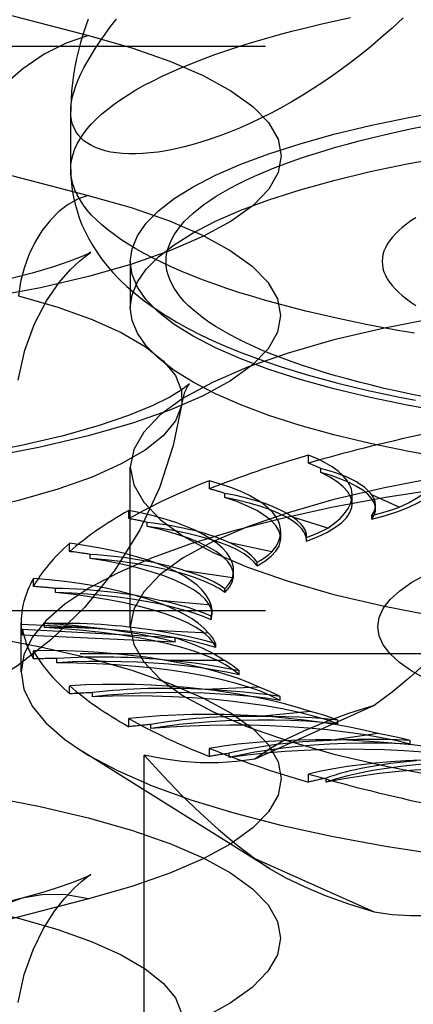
# Model space of a CAD drawing. Header units: inches. Extents: x 0 to 179, y 0 to 116.
# Tile 184 of 234: x 78.333 to 78.581, y 82.523 to 83.143. Entities that reach past the tile are written whole.
import ezdxf

# ---------------------------------------------------------------- set-up
doc = ezdxf.new("R2010")
doc.units = ezdxf.units.IN
doc.header["$LTSCALE"] = 9.842105
doc.header["$MEASUREMENT"] = 0
doc.linetypes.add('HIDDEN', pattern=[0.2, 0.1, -0.1])
doc.layers.get('0').update_dxf_attribs({"linetype": 'CONTINUOUS'})
doc.layers.add('DEFAULT_2', color=8, linetype='HIDDEN')

msp = doc.modelspace()

# ---------------------------------------------------------------- linework, layer by layer
at = {"color": 7, "linetype": 'Continuous'}
for p, q in [((78.36546, 83.04878), (78.36546, 83.08531)), ((78.40296, 82.97324), (78.40296, 82.96184))]:
    msp.add_line(p, q, dxfattribs=at)
for points in [[(78.57471, 83.14425), (78.56771, 83.13776), (78.56067, 83.13154), (78.55362, 83.12559), (78.54657, 83.11992), (78.53953, 83.11452), (78.5325, 83.10938), (78.52549, 83.1045), (78.51852, 83.09989), (78.5116, 83.09555), (78.50474, 83.09146), (78.49796, 83.08763), (78.49126, 83.08406), (78.48465, 83.08074), (78.47813, 83.07766), (78.47173, 83.07483), (78.46544, 83.07223), (78.45928, 83.06988), (78.45326, 83.06776), (78.44738, 83.06587), (78.44165, 83.0642), (78.43608, 83.06276), (78.43067, 83.06154), (78.42544, 83.06053), (78.42038, 83.05973), (78.41552, 83.05914), (78.41084, 83.05875), (78.40637, 83.05856), (78.4021, 83.05857), (78.39804, 83.05877), (78.3942, 83.05916), (78.39058, 83.05973), (78.38718, 83.06049), (78.38402, 83.06142), (78.3811, 83.06253), (78.37842, 83.06381), (78.37598, 83.06526), (78.37379, 83.06687), (78.37184, 83.06864), (78.37016, 83.07057), (78.36872, 83.07266), (78.36755, 83.07489), (78.36664, 83.07728), (78.36598, 83.07981), (78.36559, 83.08249), (78.36546, 83.08531)], [(78.37643, 83.14326), (78.3747, 83.13842), (78.37309, 83.13355), (78.37163, 83.12862), (78.37029, 83.12361), (78.3691, 83.11854), (78.36807, 83.11343), (78.36721, 83.1083), (78.36652, 83.10319), (78.366, 83.0981), (78.36566, 83.09303), (78.36548, 83.08797), (78.36546, 83.08531)], [(78.36546, 83.04878), (78.36557, 83.04441), (78.36589, 83.04004), (78.36644, 83.03569), (78.3672, 83.03134), (78.36819, 83.02698), (78.36941, 83.02263), (78.37086, 83.01831), (78.37254, 83.01401), (78.37446, 83.00972), (78.37664, 83.00544), (78.37908, 83.00116), (78.38182, 82.99688), (78.38485, 82.99259), (78.38822, 82.9883), (78.39196, 82.98396), (78.39612, 82.97958), (78.40077, 82.97514), (78.40591, 82.97067), (78.41163, 82.96614), (78.41787, 82.96164), (78.42462, 82.95719), (78.4318, 82.95286), (78.4393, 82.94871), (78.44709, 82.94474), (78.45506, 82.94098), (78.46322, 82.9374), (78.47152, 82.93402), (78.47997, 82.93079), (78.48856, 82.92773), (78.49728, 82.9248), (78.50615, 82.92201), (78.51517, 82.91933), (78.52433, 82.91677), (78.53363, 82.91431), (78.54309, 82.91196), (78.55269, 82.90971), (78.56243, 82.90755), (78.57231, 82.90548), (78.58233, 82.9035)], [(78.58175, 82.94567), (78.57141, 82.94746), (78.56126, 82.94932), (78.55129, 82.95124), (78.54153, 82.95324), (78.53197, 82.95529), (78.52262, 82.95742), (78.51349, 82.9596), (78.50458, 82.96185), (78.4959, 82.96415), (78.48746, 82.96652), (78.47926, 82.96894), (78.47131, 82.97141), (78.46361, 82.97394), (78.45617, 82.97652), (78.449, 82.97914), (78.44209, 82.98182), (78.43545, 82.98454), (78.42909, 82.98731), (78.42302, 82.99012), (78.41723, 82.99296), (78.41173, 82.99585), (78.40652, 82.99877), (78.40161, 83.00173), (78.39701, 83.00472), (78.3927, 83.00774), (78.3887, 83.01079), (78.38502, 83.01386), (78.38164, 83.01696), (78.37858, 83.02008), (78.37584, 83.02322), (78.37341, 83.02637), (78.3713, 83.02955), (78.36952, 83.03273), (78.36806, 83.03593), (78.36692, 83.03913), (78.36611, 83.04234), (78.36562, 83.04556), (78.36546, 83.04878)], [(78.7172, 82.8532), (78.68757, 82.85575), (78.65871, 82.85884), (78.63079, 82.86246), (78.60393, 82.86659), (78.57827, 82.8712), (78.55395, 82.87627), (78.5311, 82.88178), (78.50982, 82.88769), (78.49022, 82.89399), (78.47241, 82.90063), (78.45648, 82.90758), (78.44249, 82.91481), (78.43054, 82.92227), (78.42068, 82.92994), (78.41296, 82.93778), (78.40741, 82.94573), (78.40408, 82.95377), (78.40296, 82.96184)], [(78.7172, 82.88218), (78.68757, 82.88473), (78.65871, 82.88782), (78.63079, 82.89144), (78.60393, 82.89556), (78.57827, 82.90018), (78.55395, 82.90525), (78.5311, 82.91076), (78.50982, 82.91667), (78.49022, 82.92296), (78.47241, 82.9296), (78.45648, 82.93656), (78.44249, 82.94378), (78.43054, 82.95125), (78.42068, 82.95892), (78.41825, 82.96138)]]:
    msp.add_lwpolyline(points, dxfattribs=at)
at = {"layer": 'DEFAULT_2', "color": 8, "linetype": 'HIDDEN'}
for p, q in [((78.14372, 83.19329), (78.37667, 83.133)), ((80.45646, 83.12609), (76.27796, 83.12609)), ((78.14341, 83.09276), (78.37636, 83.03246)), ((78.40296, 82.99082), (78.40296, 82.97324)), ((78.51507, 82.86388), (78.51507, 82.86902)), ((78.40296, 82.76093), (78.40296, 82.86139)), ((78.52281, 82.85808), (78.52281, 82.86065)), ((78.45268, 82.84773), (78.45268, 82.85287)), ((78.46248, 82.84233), (78.46248, 82.8449)), ((78.54255, 82.83826), (78.54255, 82.84383)), ((78.57217, 82.83623), (78.55491, 82.84397)), ((78.40207, 82.82903), (78.40207, 82.83417)), ((78.55735, 82.8351), (78.55735, 82.83744)), ((78.52732, 82.82306), (78.50513, 82.82991)), ((78.55493, 82.8286), (78.55493, 82.83094)), ((78.41364, 82.8241), (78.41364, 82.82667)), ((78.49762, 82.81658), (78.49762, 82.82099)), ((78.51389, 82.81709), (78.51391, 82.8177)), ((78.51389, 82.81474), (78.51389, 82.81708)), ((78.51389, 82.81474), (78.51391, 82.81536)), ((78.51391, 82.81535), (78.51391, 82.81769)), ((78.36478, 82.80833), (78.36478, 82.81347)), ((78.49199, 82.80808), (78.46554, 82.81383)), ((78.37777, 82.80396), (78.37777, 82.80653)), ((78.46725, 82.79174), (78.43735, 82.79621)), ((78.46793, 82.79321), (78.46793, 82.7963)), ((78.48278, 82.79925), (78.48278, 82.80159)), ((78.34194, 82.78627), (78.34194, 82.79141)), ((78.35596, 82.78251), (78.35596, 82.78508)), ((78.46253, 82.78259), (78.46253, 82.78493)), ((78.45384, 82.77454), (78.4214, 82.77759)), ((80.45646, 82.77099), (76.40296, 82.77099)), ((78.45376, 82.76528), (78.45436, 82.76887)), ((78.45376, 82.76528), (78.45376, 82.76762)), ((78.45437, 82.76886), (78.45437, 82.77119)), ((78.33425, 82.73258), (78.33425, 82.76352)), ((78.38006, 82.76028), (78.33427, 82.76237)), ((78.33511, 82.75567), (78.33511, 82.75929)), ((78.43126, 82.75391), (78.33511, 82.75929)), ((78.34886, 82.76041), (78.34886, 82.76298)), ((78.43126, 82.75128), (78.33511, 82.75567)), ((78.45218, 82.75699), (78.41818, 82.75854)), ((78.43126, 82.75128), (78.43126, 82.75391)), ((78.45675, 82.74783), (78.45675, 82.75017)), ((76.40296, 82.74407), (80.45646, 82.74407)), ((78.34194, 82.74077), (78.34194, 82.74591)), ((78.35671, 82.73833), (78.35671, 82.7409)), ((78.46232, 82.73963), (78.4278, 82.73963)), ((78.47139, 82.73079), (78.47139, 82.73313)), ((78.36478, 82.71871), (78.36478, 82.72385)), ((78.48395, 82.723), (78.44995, 82.72145)), ((78.37925, 82.71693), (78.37925, 82.7195)), ((78.49725, 82.71466), (78.49725, 82.717)), ((78.55638, 82.71133), (78.48134, 82.67769)), ((78.51641, 82.70759), (78.48397, 82.70453)), ((78.40207, 82.69801), (78.40207, 82.70315)), ((78.4158, 82.69687), (78.4158, 82.69944)), ((78.53353, 82.69994), (78.53353, 82.70228)), ((78.55872, 82.69387), (78.52882, 82.6894)), ((78.57914, 82.68707), (78.57914, 82.68941)), ((78.49044, 82.60893), (78.37278, 82.68245)), ((78.41166, 82.3662), (78.41166, 82.68023)), ((78.45268, 82.6793), (78.45268, 82.68444)), ((78.46526, 82.67876), (78.46526, 82.68133)), ((78.51507, 82.66315), (78.51507, 82.6683)), ((78.52612, 82.66314), (78.52612, 82.66572)), ((78.48134, 82.61522), (78.55638, 82.58157)), ((78.48134, 82.61522), (78.49046, 82.60891)), ((78.33483, 82.59014), (78.10187, 82.52985)), ((78.37667, 82.58978), (78.14372, 82.52949))]:
    msp.add_line(p, q, dxfattribs=at)
for points in [[(78.36546, 83.04878), (78.36562, 83.052), (78.36611, 83.05521), (78.36692, 83.05842), (78.36806, 83.06163), (78.36952, 83.06482), (78.3713, 83.06801), (78.37341, 83.07118), (78.37584, 83.07434), (78.37858, 83.07748), (78.38164, 83.0806), (78.38502, 83.08369), (78.3887, 83.08677), (78.3927, 83.08982), (78.39701, 83.09284), (78.40161, 83.09582), (78.40652, 83.09878), (78.41173, 83.1017), (78.41723, 83.10459), (78.42302, 83.10744), (78.42909, 83.11025), (78.43545, 83.11301), (78.44209, 83.11574), (78.449, 83.11841), (78.45617, 83.12104), (78.46361, 83.12362), (78.47131, 83.12615), (78.47926, 83.12862), (78.48746, 83.13104), (78.4959, 83.1334), (78.50458, 83.13571), (78.51349, 83.13795), (78.52262, 83.14014), (78.53197, 83.14226), (78.54153, 83.14432)], [(78.36546, 83.08531), (78.36559, 83.08827), (78.36598, 83.09136), (78.36664, 83.09459), (78.36755, 83.09796), (78.36873, 83.10145), (78.37016, 83.10508), (78.37185, 83.10883), (78.37379, 83.11271), (78.37598, 83.11672), (78.37842, 83.12086), (78.3811, 83.12512), (78.38402, 83.1295), (78.38718, 83.134), (78.39058, 83.13863), (78.3942, 83.14339)], [(78.37667, 83.133), (78.36263, 83.12822), (78.34879, 83.12122), (78.33535, 83.11211), (78.32249, 83.101), (78.3104, 83.08805), (78.29925, 83.07346), (78.2892, 83.05742), (78.28039, 83.04017), (78.27295, 83.02195), (78.26697, 83.00301), (78.26255, 82.98363)], [(78.37667, 83.133), (78.40387, 83.12524), (78.42786, 83.11688), (78.44879, 83.10785), (78.46628, 83.09833), (78.48, 83.08842), (78.48993, 83.07822), (78.49592, 83.06781), (78.49796, 83.05729), (78.49598, 83.04677), (78.49005, 83.03636), (78.48017, 83.02615), (78.46649, 83.01623), (78.4491, 83.00672), (78.42821, 82.99768), (78.40397, 82.98923), (78.37667, 82.98143), (78.34652, 82.97436), (78.31385, 82.96809)], [(78.40296, 82.99082), (78.40408, 82.9989), (78.40741, 83.00694), (78.41296, 83.01489), (78.42068, 83.02272), (78.43054, 83.03039), (78.44249, 83.03786), (78.45648, 83.04509), (78.47241, 83.05204), (78.49022, 83.05868), (78.50982, 83.06497), (78.5311, 83.07089), (78.55395, 83.0764), (78.57827, 83.08147), (78.60393, 83.08608), (78.63079, 83.0902), (78.65871, 83.09382), (78.68757, 83.09692), (78.7172, 83.09947), (78.74746, 83.10147), (78.77819, 83.1029), (78.80917, 83.10376), (78.84046, 83.10406)], [(78.40296, 82.96184), (78.40408, 82.96992), (78.40741, 82.97796), (78.41296, 82.98591), (78.42068, 82.99375), (78.43054, 83.00142), (78.44249, 83.00888), (78.45648, 83.01611), (78.47241, 83.02306), (78.49022, 83.0297), (78.50982, 83.036), (78.5311, 83.04191), (78.55395, 83.04742), (78.57827, 83.05249), (78.60393, 83.0571), (78.63079, 83.06123), (78.65871, 83.06485), (78.68757, 83.06794), (78.7172, 83.07049), (78.74746, 83.07249), (78.77819, 83.07393), (78.80917, 83.07479), (78.84046, 83.07508)], [(78.58782, 82.90561), (78.57929, 82.90735), (78.57094, 82.90915), (78.56277, 82.911), (78.55479, 82.91291), (78.54701, 82.91487), (78.53943, 82.91689), (78.53205, 82.91895), (78.52489, 82.92107), (78.51794, 82.92323), (78.51121, 82.92544), (78.50471, 82.92769), (78.49844, 82.92998), (78.49241, 82.93232), (78.48661, 82.9347), (78.48106, 82.93712), (78.47575, 82.93957), (78.47069, 82.94206), (78.46588, 82.94458), (78.46134, 82.94713), (78.45705, 82.94972), (78.45302, 82.95233), (78.44926, 82.95497), (78.44577, 82.95763), (78.44255, 82.96032), (78.4396, 82.96302), (78.43692, 82.96575), (78.43453, 82.96849), (78.43241, 82.97125), (78.43057, 82.97402), (78.42901, 82.9768), (78.42773, 82.97959), (78.42674, 82.9824), (78.42602, 82.9852), (78.4256, 82.98801), (78.42546, 82.99082), (78.4256, 82.99363), (78.42602, 82.99644), (78.42674, 82.99925), (78.42773, 83.00205), (78.42901, 83.00484), (78.43057, 83.00762), (78.43241, 83.0104), (78.43453, 83.01315), (78.43692, 83.0159), (78.4396, 83.01862), (78.44255, 83.02133), (78.44577, 83.02401), (78.44926, 83.02668), (78.45302, 83.02931), (78.45705, 83.03193), (78.46133, 83.03451), (78.46588, 83.03706), (78.47069, 83.03959), (78.47575, 83.04207), (78.48106, 83.04453), (78.48661, 83.04694), (78.49241, 83.04932), (78.49844, 83.05166), (78.50471, 83.05396), (78.51121, 83.05621), (78.51794, 83.05842), (78.52489, 83.06058), (78.53205, 83.06269), (78.53943, 83.06476), (78.54701, 83.06677), (78.55479, 83.06873), (78.56277, 83.07064), (78.57094, 83.0725), (78.57929, 83.0743), (78.58782, 83.07604)], [(78.37636, 83.03246), (78.40353, 83.02471), (78.42751, 83.01636), (78.44841, 83.00734), (78.46587, 82.99783), (78.47958, 82.98793), (78.4895, 82.97774), (78.49548, 82.96734), (78.49752, 82.95683), (78.49554, 82.94633), (78.48962, 82.93593), (78.47975, 82.92572), (78.46609, 82.91582), (78.44872, 82.90631), (78.42785, 82.89729), (78.40364, 82.88884), (78.37636, 82.88105), (78.34624, 82.87399), (78.31361, 82.86772)], [(78.37636, 83.03246), (78.37006, 83.03021), (78.36388, 83.02678), (78.35796, 83.02222), (78.35242, 83.01664), (78.34736, 83.01014), (78.3429, 83.00287), (78.33913, 82.99497), (78.33611, 82.9866), (78.33392, 82.97794), (78.3326, 82.96915)], [(78.58262, 83.01841), (78.57953, 83.01639), (78.57667, 83.01434), (78.57405, 83.01227), (78.57167, 83.01018), (78.56954, 83.00807), (78.56765, 83.00595), (78.56601, 83.00382), (78.56462, 83.00167), (78.56348, 82.99951), (78.5626, 82.99735), (78.56196, 82.99517), (78.56158, 82.993), (78.56146, 82.99082), (78.56158, 82.98864), (78.56196, 82.98647), (78.5626, 82.9843), (78.56348, 82.98213), (78.56462, 82.97997), (78.56601, 82.97783), (78.56765, 82.97569), (78.56954, 82.97357), (78.57167, 82.97146), (78.57405, 82.96937), (78.57667, 82.9673), (78.57953, 82.96526), (78.58263, 82.96323)], [(78.37678, 82.99574), (78.37769, 82.99635), (78.37815, 82.99664), (78.37636, 82.99572), (78.37202, 82.99377), (78.36487, 82.99096), (78.35464, 82.98746), (78.34113, 82.98347), (78.32407, 82.97914)], [(78.33243, 82.91611), (78.33657, 82.93495), (78.34269, 82.9516), (78.35025, 82.96603), (78.3582, 82.97754), (78.36526, 82.9857), (78.37108, 82.99127), (78.37529, 82.99468), (78.37678, 82.99574)], [(78.41825, 82.96138), (78.41296, 82.96675), (78.40741, 82.97471), (78.40408, 82.98274), (78.40296, 82.99082)], [(78.84046, 82.97462), (78.79737, 82.97407), (78.7551, 82.97245), (78.71346, 82.96974), (78.67303, 82.966), (78.63423, 82.96125), (78.59739, 82.95554), (78.56292, 82.94892), (78.5311, 82.94146), (78.50228, 82.93322), (78.47669, 82.9243), (78.45463, 82.91476), (78.43626, 82.90472), (78.42181, 82.89426), (78.41136, 82.88348), (78.40508, 82.87249), (78.40296, 82.86139)], [(78.3326, 82.96915), (78.35724, 82.96207), (78.37888, 82.95436), (78.39729, 82.94611), (78.41227, 82.9374), (78.42364, 82.92834), (78.4313, 82.91902), (78.43515, 82.90954), (78.43538, 82.90135)], [(78.43919, 82.91238), (78.43945, 82.91278), (78.44029, 82.91392), (78.43903, 82.91276), (78.43504, 82.90979), (78.42779, 82.90543), (78.41675, 82.89998), (78.40176, 82.89386), (78.38274, 82.88742), (78.35985, 82.88096), (78.33344, 82.87479), (78.30381, 82.86908)], [(78.43538, 82.90135), (78.43732, 82.90864), (78.43919, 82.91238)], [(78.43538, 82.90135), (78.43515, 82.90001), (78.4313, 82.89053), (78.42364, 82.88121), (78.41227, 82.87214), (78.39729, 82.86344), (78.37888, 82.85519), (78.35724, 82.84748), (78.3326, 82.84039), (78.30523, 82.83402), (78.27544, 82.82841), (78.24356, 82.82365), (78.20992, 82.81977), (78.1749, 82.81683), (78.13888, 82.81485), (78.10226, 82.81385), (78.06544, 82.81385), (78.02882, 82.81485), (77.9928, 82.81683), (77.95779, 82.81977), (77.92415, 82.82365), (77.89226, 82.82841), (77.86247, 82.83402), (77.83511, 82.84039)], [(78.43538, 82.90135), (78.43002, 82.875), (78.42133, 82.84844), (78.409, 82.82194), (78.39321, 82.79665), (78.37407, 82.77306), (78.35298, 82.75266), (78.33205, 82.73642), (78.31123, 82.72327), (78.291, 82.71276), (78.27054, 82.70401), (78.24877, 82.6964), (78.22539, 82.68986), (78.19918, 82.68419), (78.17094, 82.6797), (78.14099, 82.67648), (78.1104, 82.67465), (78.08119, 82.67416), (78.05201, 82.67487), (78.02144, 82.67694), (77.99165, 82.6804), (77.96414, 82.68503), (77.93808, 82.69093)], [(78.84046, 82.87417), (78.79737, 82.87361), (78.7551, 82.87199), (78.71346, 82.86929), (78.67303, 82.86555), (78.63423, 82.86079), (78.59739, 82.85508), (78.56292, 82.84846), (78.5311, 82.841), (78.50228, 82.83276), (78.47669, 82.82384), (78.45463, 82.81431), (78.43626, 82.80426), (78.42181, 82.7938), (78.41136, 82.78302), (78.40508, 82.77203), (78.40296, 82.76093)], [(78.84046, 82.8636), (78.79865, 82.86315), (78.75714, 82.86181), (78.71619, 82.85959), (78.67609, 82.8565), (78.63712, 82.85256), (78.59953, 82.84781), (78.56359, 82.84226), (78.52954, 82.83597), (78.49761, 82.82897), (78.46803, 82.82132), (78.44099, 82.81305), (78.41668, 82.80424), (78.39526, 82.79494), (78.37689, 82.78521), (78.36168, 82.77512), (78.34974, 82.76474), (78.34116, 82.75415), (78.33598, 82.7434), (78.33425, 82.73258)], [(78.40296, 82.86139), (78.40508, 82.85029), (78.41136, 82.8393), (78.42181, 82.82852), (78.43626, 82.81806), (78.45463, 82.80801), (78.47669, 82.79848), (78.50228, 82.78956), (78.5311, 82.78132), (78.56292, 82.77386), (78.59739, 82.76724), (78.63423, 82.76153), (78.67303, 82.75677), (78.71346, 82.75303), (78.7551, 82.75033), (78.79737, 82.74871), (78.84046, 82.74815)], [(78.55735, 82.8351), (78.55724, 82.83651), (78.55642, 82.83915), (78.55481, 82.84176), (78.55241, 82.84434), (78.54925, 82.84685), (78.54535, 82.8493), (78.54072, 82.85166), (78.53539, 82.85392), (78.52943, 82.85606), (78.52281, 82.85808)], [(78.54255, 82.83826), (78.54249, 82.83936), (78.54165, 82.84262), (78.53981, 82.84585), (78.53698, 82.84903), (78.53319, 82.85214), (78.52847, 82.85516), (78.52281, 82.85808)], [(78.55493, 82.8286), (78.56352, 82.83101), (78.5713, 82.83357), (78.57828, 82.8363), (78.5844, 82.83915), (78.58962, 82.84213), (78.59392, 82.8452), (78.59725, 82.84835), (78.59961, 82.85156), (78.60096, 82.8548), (78.60133, 82.8576)], [(78.49762, 82.81658), (78.49748, 82.81829), (78.49645, 82.82155), (78.49443, 82.82477), (78.49141, 82.82795), (78.48743, 82.83104), (78.48251, 82.83405), (78.47669, 82.83695), (78.47002, 82.8397), (78.46248, 82.84233)], [(78.51391, 82.81536), (78.51367, 82.8174), (78.51266, 82.82003), (78.51086, 82.82263), (78.50828, 82.8252), (78.50494, 82.8277), (78.50086, 82.83013), (78.49606, 82.83246), (78.49057, 82.8347), (78.48442, 82.83681), (78.47767, 82.8388), (78.47036, 82.84063), (78.46248, 82.84233)], [(78.55735, 82.83744), (78.55708, 82.83964), (78.55626, 82.84181), (78.55491, 82.84397)], [(78.51389, 82.81474), (78.52074, 82.8175), (78.52667, 82.82037), (78.53172, 82.82337), (78.53584, 82.82646), (78.53899, 82.82962), (78.54115, 82.83284), (78.54232, 82.83609), (78.54255, 82.83826)], [(78.55493, 82.83095), (78.55628, 82.83311), (78.55709, 82.83528), (78.55735, 82.83744)], [(78.55493, 82.83095), (78.55957, 82.8322), (78.564, 82.83349), (78.56819, 82.83484), (78.57217, 82.83623)], [(78.55493, 82.8286), (78.5565, 82.83123), (78.55727, 82.83386), (78.55735, 82.8351)], [(78.51391, 82.8177), (78.51377, 82.81928), (78.51311, 82.82145), (78.51191, 82.82361), (78.51017, 82.82574), (78.50792, 82.82784), (78.50513, 82.82991)], [(78.46793, 82.79321), (78.46767, 82.79554), (78.46645, 82.79879), (78.46423, 82.80201), (78.46103, 82.80517), (78.45688, 82.80825), (78.45178, 82.81124), (78.44578, 82.81411), (78.43892, 82.81686), (78.43124, 82.81945), (78.42282, 82.82186), (78.41364, 82.8241)], [(78.48278, 82.79925), (78.48078, 82.80186), (78.47802, 82.8044), (78.4745, 82.80689), (78.47024, 82.80929), (78.46527, 82.81161), (78.45962, 82.81381), (78.45332, 82.8159), (78.44642, 82.81785), (78.43895, 82.81966), (78.43096, 82.82131), (78.42253, 82.82279), (78.41364, 82.8241)], [(78.51389, 82.81709), (78.51762, 82.81853), (78.52111, 82.82), (78.52434, 82.82152), (78.52732, 82.82306)], [(78.48278, 82.79925), (78.48766, 82.80227), (78.49159, 82.80537), (78.49455, 82.80855), (78.49653, 82.81177), (78.49751, 82.81503), (78.49762, 82.81658)], [(78.48277, 82.80159), (78.48118, 82.80374), (78.47907, 82.80586), (78.47644, 82.80793), (78.4733, 82.80995), (78.46967, 82.81192), (78.46554, 82.81383)], [(78.45436, 82.76887), (78.45395, 82.77181), (78.45254, 82.77506), (78.45014, 82.77826), (78.44676, 82.78141), (78.44242, 82.78448), (78.43715, 82.78745), (78.43098, 82.7903), (78.42396, 82.79301), (78.41612, 82.79557), (78.40752, 82.79796), (78.39822, 82.80017), (78.38831, 82.80216), (78.37777, 82.80396)], [(78.46253, 82.78259), (78.45881, 82.78507), (78.45439, 82.78745), (78.44925, 82.78974), (78.44344, 82.79192), (78.437, 82.79397), (78.42995, 82.79589), (78.42235, 82.79766), (78.41425, 82.79928), (78.40567, 82.80072), (78.3967, 82.80199), (78.38741, 82.80307), (78.37777, 82.80396)], [(78.48277, 82.80159), (78.48548, 82.80318), (78.48792, 82.80479), (78.49009, 82.80642), (78.49199, 82.80808)], [(78.46252, 82.78493), (78.45951, 82.78698), (78.45601, 82.78897), (78.45203, 82.79089), (78.44759, 82.79274), (78.44269, 82.79451), (78.43735, 82.79621)], [(78.46252, 82.78493), (78.46412, 82.78662), (78.46545, 82.78831), (78.46649, 82.79002), (78.46725, 82.79174)], [(78.46253, 82.78259), (78.46531, 82.78579), (78.4671, 82.78902), (78.46789, 82.79228), (78.46793, 82.79321)], [(78.58946, 82.72779), (78.58016, 82.73301), (78.57246, 82.73839), (78.56643, 82.74392), (78.5621, 82.74955), (78.55949, 82.75525), (78.55862, 82.76098), (78.5595, 82.76671), (78.5621, 82.77241), (78.56644, 82.77804), (78.57247, 82.78356), (78.58018, 82.78895), (78.58949, 82.79416)], [(78.45376, 82.76528), (78.44844, 82.76755), (78.44249, 82.7697), (78.43589, 82.77172), (78.42871, 82.77361), (78.42098, 82.77534), (78.41276, 82.77691), (78.40409, 82.77832), (78.39502, 82.77954), (78.38561, 82.78058), (78.37592, 82.78142), (78.36605, 82.78207), (78.35596, 82.78251)], [(78.45675, 82.74783), (78.45514, 82.75109), (78.45255, 82.75427), (78.44899, 82.75741), (78.44447, 82.76046), (78.43902, 82.76341), (78.43269, 82.76623), (78.42551, 82.76892), (78.41753, 82.77145), (78.40879, 82.7738), (78.39936, 82.77597), (78.38928, 82.77794), (78.37864, 82.77969), (78.36755, 82.78122), (78.35596, 82.78251)], [(78.45375, 82.76762), (78.44941, 82.7695), (78.44464, 82.7713), (78.43943, 82.77301), (78.43381, 82.77464), (78.4278, 82.77616), (78.4214, 82.77759)], [(78.45437, 82.77119), (78.45424, 82.77281), (78.45384, 82.77454)], [(78.62557, 82.77579), (78.61366, 82.76276), (78.60193, 82.75067), (78.59042, 82.73951), (78.57902, 82.72926), (78.56767, 82.71986), (78.55638, 82.71133)], [(78.45375, 82.76762), (78.4542, 82.76935), (78.45437, 82.77119)], [(78.33427, 82.76237), (78.33435, 82.76069), (78.33452, 82.75902), (78.33478, 82.75734), (78.33511, 82.75567)], [(78.45675, 82.74783), (78.44998, 82.74983), (78.44268, 82.75168), (78.43483, 82.75338), (78.42649, 82.75491), (78.41772, 82.75627), (78.40856, 82.75745), (78.39908, 82.75844), (78.38933, 82.75924), (78.37937, 82.75984), (78.36926, 82.76023), (78.3591, 82.76043), (78.34886, 82.76041)], [(78.47139, 82.73079), (78.46762, 82.73392), (78.46294, 82.73694), (78.45732, 82.73987), (78.45083, 82.74267), (78.44349, 82.74533), (78.43536, 82.74782), (78.42648, 82.75015), (78.41693, 82.75228), (78.40674, 82.75421), (78.396, 82.75592), (78.38475, 82.75741), (78.3731, 82.75865), (78.36115, 82.75966), (78.34886, 82.76041)], [(78.43126, 82.75128), (78.42373, 82.75313), (78.41578, 82.75485), (78.40739, 82.75643), (78.39862, 82.75787), (78.38951, 82.75915), (78.38006, 82.76028)], [(78.40296, 82.76093), (78.40508, 82.74983), (78.41136, 82.73884), (78.42181, 82.72806), (78.43626, 82.7176), (78.45463, 82.70756), (78.47669, 82.69802), (78.50228, 82.6891), (78.5311, 82.68086), (78.56292, 82.6734), (78.59739, 82.66678), (78.63423, 82.66107), (78.67303, 82.65632), (78.71346, 82.65258), (78.7551, 82.64987), (78.79737, 82.64825), (78.84046, 82.6477)], [(78.31386, 82.75469), (78.34652, 82.74842), (78.37667, 82.74135), (78.40397, 82.73355), (78.42821, 82.72509), (78.4491, 82.71606), (78.46649, 82.70654), (78.48017, 82.69663), (78.49005, 82.68642), (78.49598, 82.676), (78.49796, 82.66549), (78.49592, 82.65497), (78.48993, 82.64456), (78.48, 82.63435), (78.46627, 82.62445), (78.44879, 82.61493), (78.42786, 82.6059), (78.40386, 82.59754), (78.37667, 82.58978)], [(78.45674, 82.75018), (78.45119, 82.75184), (78.44529, 82.75339), (78.43901, 82.75484), (78.43239, 82.75619), (78.42545, 82.75742), (78.41818, 82.75854)], [(78.45674, 82.75018), (78.45602, 82.7519), (78.45502, 82.75361), (78.45374, 82.75531), (78.45218, 82.75699)], [(78.47139, 82.73079), (78.46338, 82.73245), (78.45496, 82.73394), (78.44609, 82.73526), (78.43685, 82.7364), (78.42729, 82.73734), (78.41749, 82.73809), (78.40748, 82.73864), (78.39735, 82.73899), (78.38713, 82.73913), (78.37691, 82.73907), (78.36678, 82.7388), (78.35671, 82.73833)], [(78.49725, 82.71466), (78.49144, 82.71757), (78.4848, 82.72034), (78.4773, 82.72297), (78.46903, 82.72544), (78.46002, 82.72772), (78.45033, 82.72982), (78.44004, 82.73171), (78.42919, 82.73338), (78.41787, 82.73482), (78.40614, 82.73602), (78.39407, 82.73698), (78.38175, 82.73769), (78.36931, 82.73813), (78.35671, 82.73833)], [(78.47138, 82.73313), (78.46481, 82.73451), (78.45795, 82.73578), (78.45079, 82.73693), (78.44336, 82.73796), (78.4357, 82.73886), (78.4278, 82.73963)], [(78.47138, 82.73313), (78.46951, 82.7348), (78.46738, 82.73643), (78.46498, 82.73805), (78.46232, 82.73963)], [(78.33425, 82.73258), (78.33598, 82.72176), (78.34116, 82.71102), (78.34974, 82.70042), (78.36168, 82.69004), (78.37278, 82.68245)], [(78.49723, 82.717), (78.49428, 82.71856), (78.49108, 82.72008), (78.48764, 82.72156), (78.48395, 82.723)], [(78.49725, 82.71466), (78.48825, 82.71594), (78.47895, 82.71703), (78.46933, 82.71793), (78.45947, 82.71863), (78.44943, 82.71913), (78.43926, 82.71943), (78.42904, 82.71952), (78.41883, 82.71941), (78.40867, 82.71909), (78.39865, 82.71857), (78.38885, 82.71785), (78.37925, 82.71693)], [(78.53353, 82.69994), (78.52586, 82.70255), (78.51746, 82.70497), (78.50832, 82.70723), (78.49851, 82.70928), (78.4881, 82.71113), (78.47716, 82.71276), (78.46575, 82.71415), (78.45395, 82.71531), (78.44183, 82.71622), (78.42947, 82.71688), (78.41695, 82.71728), (78.40435, 82.71742), (78.39179, 82.71731), (78.37925, 82.71693)], [(78.49723, 82.717), (78.48984, 82.71807), (78.48223, 82.71901), (78.47441, 82.71982), (78.4664, 82.7205), (78.45826, 82.72104), (78.44995, 82.72145)], [(78.55638, 82.71133), (78.54032, 82.70629), (78.52566, 82.70101), (78.51236, 82.69548), (78.5005, 82.68973), (78.49017, 82.68381), (78.48134, 82.67769)], [(78.53352, 82.70228), (78.52552, 82.703), (78.5174, 82.70358), (78.50915, 82.70403), (78.50081, 82.70433), (78.49242, 82.7045), (78.48397, 82.70453)], [(78.53352, 82.70228), (78.52956, 82.70368), (78.52539, 82.70503), (78.52101, 82.70633), (78.51641, 82.70759)], [(78.53353, 82.69994), (78.52381, 82.70079), (78.51393, 82.70145), (78.50385, 82.7019), (78.49366, 82.70215), (78.48344, 82.70219), (78.47323, 82.70203), (78.4631, 82.70166), (78.45312, 82.70109), (78.44333, 82.70032), (78.43381, 82.69936), (78.42465, 82.69821), (78.4158, 82.69687)], [(78.57914, 82.68707), (78.56983, 82.6893), (78.55994, 82.69131), (78.54942, 82.69311), (78.53839, 82.6947), (78.5269, 82.69605), (78.51503, 82.69716), (78.50286, 82.69803), (78.49046, 82.69864), (78.47791, 82.69899), (78.4653, 82.69908), (78.4527, 82.69891), (78.44019, 82.69848), (78.42791, 82.6978), (78.4158, 82.69687)], [(78.57913, 82.68941), (78.57429, 82.69061), (78.56928, 82.69176), (78.56409, 82.69284), (78.55872, 82.69387)], [(78.57914, 82.68707), (78.569, 82.68748), (78.55882, 82.68768), (78.54859, 82.68767), (78.5384, 82.68746), (78.5283, 82.68704), (78.51835, 82.68642), (78.50863, 82.6856), (78.49918, 82.68459), (78.49006, 82.68339), (78.48133, 82.68202), (78.47307, 82.68047), (78.46526, 82.67876)], [(78.57913, 82.68941), (78.57077, 82.68976), (78.56238, 82.68997), (78.55396, 82.69004), (78.54554, 82.68997), (78.53716, 82.68975), (78.52882, 82.6894)], [(78.37278, 82.68245), (78.37689, 82.67995), (78.39526, 82.67023), (78.41668, 82.66092), (78.44099, 82.65211), (78.46803, 82.64385), (78.49761, 82.63619), (78.52954, 82.62919), (78.56359, 82.6229), (78.59953, 82.61736), (78.63712, 82.6126), (78.67609, 82.60867), (78.71619, 82.60558), (78.75714, 82.60335), (78.79865, 82.60201), (78.84046, 82.60157)], [(78.48134, 82.67769), (78.46987, 82.67608), (78.45837, 82.67531), (78.44687, 82.67537), (78.43528, 82.67624), (78.42354, 82.67785), (78.41166, 82.68023)], [(78.41166, 82.68023), (78.42366, 82.66708), (78.43547, 82.65487), (78.44707, 82.64362), (78.45854, 82.63328), (78.46997, 82.62381), (78.48134, 82.61522)], [(78.63269, 82.67645), (78.62203, 82.67822), (78.61094, 82.67976), (78.59937, 82.68107), (78.58744, 82.68213), (78.57522, 82.68295), (78.56278, 82.68351), (78.55022, 82.68381), (78.5376, 82.68385), (78.52501, 82.68363), (78.51252, 82.68316), (78.50023, 82.68243), (78.48819, 82.68144), (78.47655, 82.68022), (78.46526, 82.67876)], [(78.63269, 82.67645), (78.62243, 82.67639), (78.61228, 82.67613), (78.60221, 82.67567), (78.59231, 82.675), (78.58264, 82.67413), (78.57327, 82.67308), (78.56424, 82.67183), (78.55561, 82.67041), (78.54743, 82.66882), (78.53976, 82.66707), (78.53266, 82.66518), (78.52612, 82.66314)], [(78.69256, 82.6684), (78.68087, 82.66966), (78.66891, 82.67068), (78.65664, 82.67144), (78.64418, 82.67196), (78.6316, 82.67221), (78.61898, 82.6722), (78.6064, 82.67194), (78.59394, 82.67141), (78.58169, 82.67063), (78.56971, 82.6696), (78.55809, 82.66833), (78.5469, 82.66682), (78.53626, 82.66509), (78.52612, 82.66314)], [(78.31361, 82.65414), (78.34625, 82.64788), (78.37636, 82.64082), (78.40364, 82.63302), (78.42785, 82.62458), (78.44872, 82.61555), (78.46609, 82.60604), (78.47975, 82.59614), (78.48962, 82.58594), (78.49554, 82.57553), (78.49752, 82.56503), (78.49548, 82.55453), (78.4895, 82.54412), (78.47958, 82.53393), (78.46587, 82.52404), (78.44841, 82.51452), (78.4275, 82.50551), (78.40353, 82.49715), (78.37636, 82.4894)], [(77.83511, 82.57751), (77.86247, 82.58388), (77.89226, 82.58948), (77.92415, 82.59425), (77.95779, 82.59813), (77.9928, 82.60107), (78.02882, 82.60305), (78.06544, 82.60405), (78.10226, 82.60405), (78.13888, 82.60305), (78.1749, 82.60107), (78.20992, 82.59813), (78.24356, 82.59425), (78.27544, 82.58948), (78.30523, 82.58388), (78.3326, 82.57751), (78.35724, 82.57042), (78.37888, 82.56271), (78.39729, 82.55446), (78.41227, 82.54575), (78.42364, 82.53669), (78.4313, 82.52737), (78.43515, 82.51789), (78.43538, 82.5097)], [(78.33243, 82.52446), (78.33625, 82.5422), (78.34174, 82.55775), (78.3483, 82.57107), (78.35523, 82.58193), (78.36177, 82.59023), (78.36755, 82.59637), (78.37223, 82.60061), (78.37565, 82.6033), (78.37757, 82.60462)], [(78.37757, 82.60462), (78.37772, 82.60472), (78.37819, 82.60502), (78.37685, 82.60432), (78.37345, 82.60274), (78.36774, 82.60039), (78.35951, 82.59742), (78.3486, 82.59396), (78.33483, 82.59014)], [(78.49046, 82.60891), (78.5005, 82.60317), (78.51236, 82.59742), (78.52566, 82.59189), (78.54032, 82.58661), (78.55638, 82.58157)], [(78.37667, 82.58978), (78.36263, 82.59227), (78.34879, 82.59243), (78.33483, 82.59014)], [(78.33483, 82.59014), (78.32249, 82.58582), (78.3104, 82.57914), (78.29925, 82.57031), (78.2892, 82.55948), (78.28039, 82.54679), (78.27295, 82.53242), (78.26697, 82.51657), (78.26255, 82.49948)], [(78.55638, 82.58157), (78.56777, 82.57998), (78.57919, 82.5792), (78.59061, 82.57925), (78.60212, 82.58009), (78.61378, 82.58167), (78.62557, 82.58401)]]:
    msp.add_lwpolyline(points, dxfattribs=at)
for centre, major_axis, ratio, start_param, end_param in [((78.84046, 82.76866), (0.50614, 0.02795), 0.287262, 2.078532, 2.253065), ((78.44295, 82.85606), (0.15837, 0.00875), 0.287262, -0.632408, 0.407443), ((78.84046, 82.76866), (0.50615, 0.02486), 0.295767, 2.254403, 2.428936), ((78.38416, 82.83673), (0.15837, 0.00778), 0.295767, -0.456538, 0.583313), ((78.38416, 82.83157), (0.15837, 0.00875), 0.287262, 0.488697, 0.581976), ((78.42603, 82.83017), (0.13131, 0.00725), 0.287262, 0.17733, 0.726377), ((78.84046, 82.76866), (0.50616, 0.02096), 0.303155, 2.430908, 2.605441), ((78.33924, 82.81505), (0.15838, 0.00656), 0.303155, -0.280032, 0.759819), ((78.33924, 82.80989), (0.15837, 0.00778), 0.295767, 0.664568, 0.757846), ((78.38259, 82.81042), (0.13131, 0.00645), 0.295767, 0.353201, 0.902248), ((78.84046, 82.76866), (0.50618, 0.01637), 0.309183, 2.607995, 2.782528), ((78.30954, 82.79168), (0.15838, 0.00512), 0.309183, -0.102945, 0.936906), ((78.30954, 82.78652), (0.15838, 0.00656), 0.303155, 0.841073, 0.934352), ((78.35306, 82.78902), (0.13132, 0.00544), 0.303155, 0.529706, 1.078753), ((78.84046, 82.76866), (0.50619, 0.01123), 0.313645, 2.785567, 2.9601), ((78.29598, 82.76733), (0.15838, 0.00351), 0.313645, 0.074627, 1.114478), ((78.29598, 82.76216), (0.15838, 0.00512), 0.309183, 1.01816, 1.111439), ((78.33834, 82.76661), (0.13132, 0.00425), 0.309183, 0.706793, 1.25584), ((78.84046, 82.76866), (0.5062, 0.00571), 0.316387, 9.246674, 9.428371), ((78.29896, 82.74274), (0.15839, 0.00179), 0.316387, 0.252548, 1.292399), ((78.29896, 82.73757), (0.15838, 0.00351), 0.313645, 1.195732, 1.289011), ((78.33888, 82.74388), (0.13132, 0.00291), 0.313645, 0.884365, 1.433412), ((78.84046, 82.76866), (0.5062, 0), 0.317312, -3.083241, -2.96706), ((78.35465, 82.72153), (0.13133, 0.00148), 0.316387, 1.062287, 1.611334), ((78.31839, 82.71349), (0.15839, 0.00179), 0.316387, 1.167318, 1.373654), ((78.31839, 82.71865), (0.15839, 0), 0.317312, 0.430652, 0.777569), ((78.35369, 82.69581), (0.15839, -0.00179), 0.316387, 0.608756, 1.648607), ((78.84046, 82.76866), (0.5062, -0.00571), 0.316387, -2.963489, -2.788956), ((78.35369, 82.69065), (0.15839, 0), 0.317312, 1.551758, 1.645036), ((78.38519, 82.70022), (0.13133, 0), 0.317312, 1.240391, 1.789438), ((78.40378, 82.6749), (0.15838, -0.00351), 0.313645, 0.786678, 1.826529), ((78.84046, 82.76866), (0.50619, -0.01123), 0.313645, -2.785567, -2.611034), ((78.42956, 82.6806), (0.13133, -0.00148), 0.316387, 1.418495, 1.967542), ((78.40378, 82.66974), (0.15839, -0.00179), 0.316387, 1.729862, 1.82314), ((78.46713, 82.65656), (0.15838, -0.00512), 0.309183, 0.96425, 2.004101), ((78.48642, 82.66328), (0.13132, -0.00291), 0.313645, 1.596416, 2.145463), ((78.84046, 82.76866), (0.50618, -0.01637), 0.309183, -2.607995, -2.433462), ((78.46713, 82.6514), (0.15838, -0.00351), 0.313645, 1.907783, 2.001062), ((78.54183, 82.64134), (0.15838, -0.00656), 0.303155, 1.141337, 2.181188), ((78.55403, 82.64878), (0.13132, -0.00425), 0.309183, 1.773988, 2.323036), ((78.84046, 82.76866), (0.50616, -0.02096), 0.303155, -2.430908, -2.256375), ((78.54183, 82.63618), (0.15838, -0.00512), 0.309183, 2.085356, 2.178634), ((78.6256, 82.62972), (0.15837, -0.00778), 0.295767, 1.317842, 2.357693), ((78.63035, 82.63754), (0.13132, -0.00544), 0.303155, 1.951075, 2.500123), ((78.84046, 82.76866), (0.50615, -0.02486), 0.295767, -2.254403, -2.07987), ((78.6256, 82.62455), (0.15838, -0.00656), 0.303155, 2.262443, 2.355721)]:
    msp.add_ellipse(centre, major_axis=major_axis, ratio=ratio, start_param=start_param, end_param=end_param, dxfattribs=at)

doc.saveas('drawing.dxf')
